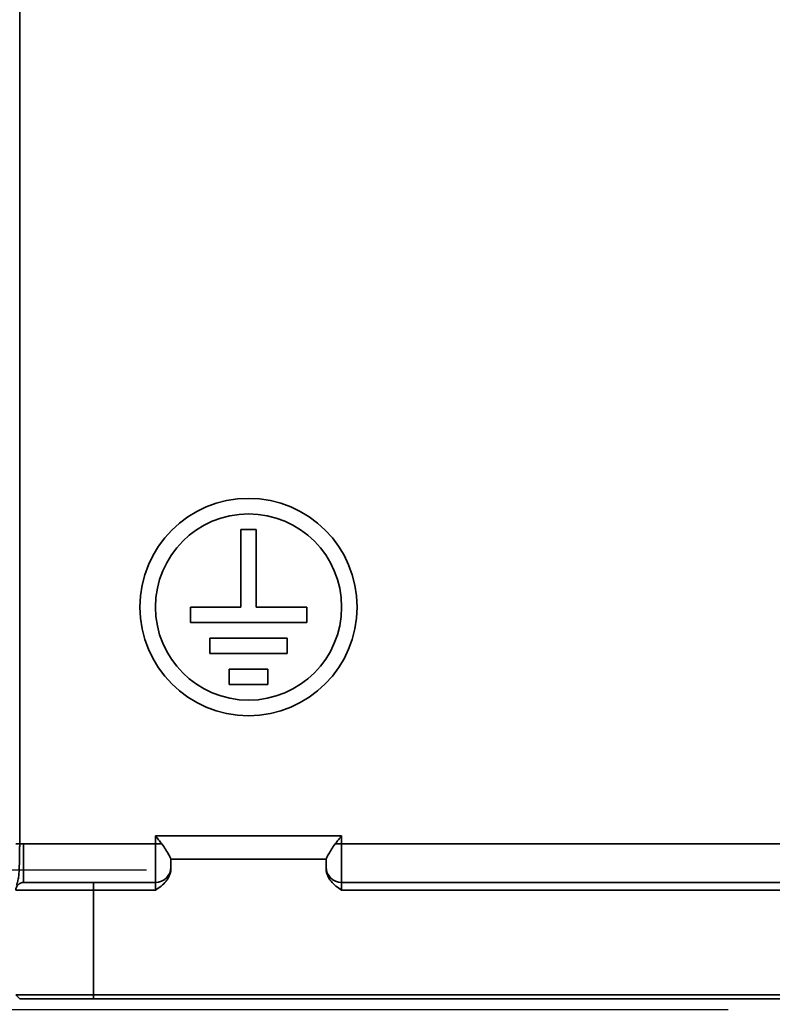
# Model space of a CAD drawing. Header units: millimetres. Extents: x 609 to 1177, y -109 to 470.
# Tile 26 of 40: x 797 to 817, y 206 to 231. Entities that reach past the tile are written whole.
import ezdxf

# ---------------------------------------------------------------- set-up
doc = ezdxf.new("R2010")
doc.units = ezdxf.units.MM
doc.header["$PDSIZE"] = -1
doc.dimstyles.new('ISO-25', dxfattribs={"dimtxt": 2.5, "dimasz": 2, "dimexe": 1.5, "dimexo": 0.625, "dimtad": 1, "dimdec": 1, "dimlfac": 5, "dimtxsty": 'Standard', "dimcen": 2.5, "dimclrd": 1, "dimclre": 1, "dimadec": 0, "dimazin": 0, "dimtfac": 1, "dimtdec": 1, "dimtmove": 0, "dimatfit": 3, "dimfxl": 1, "dimarcsym": 0})

# ---------------------------------------------------------------- blocks, each defined once
blk = doc.blocks.new('*D59')
at = {"color": 1, "lineweight": -2, "transparency": 16777216}
for p, q in [((763.052, 211.569), (763.052, 218.153)), ((800.721, 209.569), (761.552, 209.569)), ((763.052, 205.969), (763.052, 209.569)), ((815.721, 205.969), (761.552, 205.969)), ((763.052, 203.969), (763.052, 201.969))]:
    blk.add_line(p, q, dxfattribs=at)
at = {"color": 1, "transparency": 16777216}
for points in [[(762.718, 211.569), (763.385, 211.569), (763.052, 209.569)], [(762.718, 203.969), (763.385, 203.969), (763.052, 205.969)]]:
    blk.add_solid(points, dxfattribs=at)
at = {"layer": 'Defpoints', "color": 0, "transparency": 16777216}
for p in [(763.052, 209.569), (801.346, 209.569), (816.346, 205.969)]:
    blk.add_point(p, dxfattribs=at)
at = {"color": 0, "transparency": 16777216, "insert": (761.177, 215.861), "char_height": 2.5, "attachment_point": 5, "rotation": 90}
blk.add_mtext('18', dxfattribs=at)
blk = doc.blocks.new('*D60')
at = {"color": 1, "lineweight": -2, "transparency": 16777216}
for p, q in [((850.038, 284.199), (743.538, 284.199)), ((745.038, 282.199), (745.038, 207.969)), ((815.721, 205.969), (743.538, 205.969))]:
    blk.add_line(p, q, dxfattribs=at)
at = {"color": 1, "transparency": 16777216}
for points in [[(744.705, 282.199), (745.372, 282.199), (745.038, 284.199)], [(744.705, 207.969), (745.372, 207.969), (745.038, 205.969)]]:
    blk.add_solid(points, dxfattribs=at)
at = {"layer": 'Defpoints', "color": 0, "transparency": 16777216}
for p in [(850.663, 284.199), (745.038, 205.969), (816.346, 205.969)]:
    blk.add_point(p, dxfattribs=at)
at = {"color": 0, "transparency": 16777216, "insert": (743.163, 240.692), "char_height": 2.5, "attachment_point": 5, "rotation": 90}
blk.add_mtext('319', dxfattribs=at)

msp = doc.modelspace()

# ---------------------------------------------------------------- linework, layer by layer
at = {"linetype": 'Continuous', "lineweight": 35}
for p, q in [((797.45374, 233.2503), (797.45374, 210.24613)), ((803.55374, 218.3503), (803.15374, 218.3503)), ((803.15374, 218.3503), (803.15374, 216.3503)), ((803.55374, 216.3503), (803.55374, 218.3503)), ((801.85374, 216.3503), (801.85374, 215.9503)), ((803.15374, 216.3503), (801.85374, 216.3503)), ((804.85374, 216.3503), (803.55374, 216.3503)), ((804.85374, 215.9503), (804.85374, 216.3503)), ((801.85374, 215.9503), (804.85374, 215.9503)), ((802.35374, 215.5503), (802.35374, 215.1503)), ((804.35374, 215.5503), (802.35374, 215.5503)), ((804.35374, 215.1503), (804.35374, 215.5503)), ((802.35374, 215.1503), (804.35374, 215.1503)), ((802.85374, 214.7503), (802.85374, 214.3503)), ((803.85374, 214.7503), (802.85374, 214.7503)), ((803.85374, 214.3503), (803.85374, 214.7503)), ((802.85374, 214.3503), (803.85374, 214.3503)), ((800.95374, 210.4503), (805.75374, 210.4503)), ((800.95374, 210.2503), (800.95374, 210.4503)), ((805.75374, 210.4503), (805.75374, 210.2503)), ((797.35374, 210.24613), (797.45374, 210.24613)), ((797.55374, 209.2503), (797.55374, 210.2503)), ((797.55374, 210.2503), (800.95374, 210.2503)), ((800.95374, 209.2503), (800.95374, 210.2503)), ((800.95374, 210.2503), (801.11583, 210.2503)), ((805.75374, 210.2503), (805.59164, 210.2503)), ((805.75374, 210.2503), (805.75374, 209.2503)), ((805.75374, 210.2503), (824.35374, 210.2503)), ((801.35374, 209.8503), (801.35374, 209.85231)), ((801.35374, 209.8503), (801.35374, 209.61599)), ((801.35374, 209.8503), (805.35374, 209.8503)), ((805.35374, 209.85231), (805.35374, 209.8503)), ((805.35374, 209.8503), (805.35374, 209.61599)), ((797.55374, 209.2503), (799.35374, 209.2503)), ((799.35374, 209.0503), (799.35374, 209.2503)), ((799.35374, 209.2503), (800.95374, 209.2503)), ((800.95374, 209.0503), (800.95374, 209.2503)), ((805.75374, 209.2503), (805.75374, 209.0503)), ((805.75374, 209.2503), (831.15374, 209.2503)), ((799.35374, 209.0503), (797.35374, 209.0503)), ((800.95374, 209.0503), (799.35374, 209.0503)), ((799.35374, 209.0503), (799.35374, 206.3503)), ((831.15374, 209.0503), (805.75374, 209.0503)), ((797.35374, 206.3503), (799.35374, 206.3503)), ((797.45374, 206.2503), (797.35374, 206.3503)), ((799.35374, 206.3503), (833.35374, 206.3503)), ((799.35374, 206.3503), (799.35374, 206.2503)), ((799.35374, 206.2503), (797.45374, 206.2503)), ((833.35374, 206.2503), (799.35374, 206.2503))]:
    msp.add_line(p, q, dxfattribs=at)
for radius in [2.8, 2.4]:
    msp.add_circle((803.35374, 216.3503), radius, dxfattribs=at)
for centre, radius, start, end in [((797.55374, 209.0503), 1.2, 90, 94.780192), ((800.95374, 209.6503), 0.4, 270, 0), ((805.75374, 209.6503), 0.4, 180, 270), ((797.55374, 209.0503), 0.2, 90, 180)]:
    msp.add_arc(centre, radius, start, end, dxfattribs=at)
for points, knots in [([(801.11583, 210.2503), (801.08957, 210.28323), (801.06284, 210.31632), (801.00873, 210.38295), (800.98112, 210.41677), (800.95374, 210.4503)], [0, 0, 0, 0, 0.5, 0.5, 1, 1, 1, 1]), ([(805.59164, 210.2503), (805.61791, 210.28323), (805.64463, 210.31632), (805.69874, 210.38295), (805.72636, 210.41677), (805.75374, 210.4503)], [0, 0, 0, 0, 0.5, 0.5, 1, 1, 1, 1]), ([(797.45374, 210.24613), (797.45362, 210.232), (797.45338, 210.20414), (797.453, 210.16304), (797.45259, 210.1233), (797.45218, 210.08495), (797.45148, 210.02568), (797.45041, 209.94868), (797.44878, 209.85445), (797.44678, 209.76526), (797.44423, 209.67915), (797.441, 209.59807), (797.43684, 209.52267), (797.43144, 209.45335), (797.42435, 209.38987), (797.41503, 209.33173), (797.405, 209.28696), (797.39563, 209.25214), (797.38799, 209.22591), (797.37994, 209.19933), (797.37478, 209.18105), (797.37218, 209.17185)], [0, 0, 0, 0, 0.02970173, 0.0585462, 0.08653326, 0.11366278, 0.13993469, 0.21312241, 0.28033285, 0.35029609, 0.42025806, 0.49087806, 0.56145566, 0.63196218, 0.70313285, 0.77537972, 0.84847271, 0.8855963, 0.92323066, 0.96134636, 1, 1, 1, 1]), ([(801.35374, 209.85231), (801.35374, 209.85485), (801.35202, 209.85975), (801.34566, 209.87406), (801.34095, 209.88358), (801.32905, 209.90655), (801.3219, 209.91995), (801.30531, 209.95039), (801.29582, 209.96754), (801.27511, 210.00428), (801.26385, 210.02395), (801.23943, 210.06563), (801.22618, 210.08779), (801.18414, 210.15561), (801.15311, 210.20356), (801.11583, 210.2503)], [0, 0, 0, 0, 0.125, 0.125, 0.25, 0.25, 0.375, 0.375, 0.5, 0.5, 0.625, 0.625, 0.75, 0.75, 1, 1, 1, 1]), ([(805.35374, 209.85231), (805.35374, 209.85485), (805.35546, 209.85975), (805.36182, 209.87406), (805.36653, 209.88358), (805.37842, 209.90655), (805.38558, 209.91995), (805.40216, 209.95039), (805.41166, 209.96754), (805.43237, 210.00428), (805.44363, 210.02395), (805.46805, 210.06563), (805.4813, 210.08779), (805.52333, 210.15561), (805.55436, 210.20356), (805.59164, 210.2503)], [0, 0, 0, 0, 0.125, 0.125, 0.25, 0.25, 0.375, 0.375, 0.5, 0.5, 0.625, 0.625, 0.75, 0.75, 1, 1, 1, 1]), ([(801.35374, 209.61599), (801.35374, 209.58554), (801.35068, 209.5556), (801.33902, 209.49663), (801.3303, 209.46735), (801.30806, 209.41117), (801.29461, 209.38426), (801.26358, 209.33253), (801.2459, 209.30764), (801.18901, 209.23765), (801.14551, 209.19647), (801.05242, 209.12012), (801.00279, 209.08499), (800.95374, 209.0503)], [0, 0, 0, 0, 0.125, 0.125, 0.25, 0.25, 0.375, 0.375, 0.5, 0.5, 0.75, 0.75, 1, 1, 1, 1]), ([(805.35374, 209.61599), (805.35374, 209.58554), (805.3568, 209.5556), (805.36846, 209.49663), (805.37717, 209.46735), (805.39941, 209.41117), (805.41287, 209.38426), (805.44389, 209.33253), (805.46157, 209.30764), (805.51847, 209.23765), (805.56196, 209.19647), (805.65506, 209.12012), (805.70468, 209.08499), (805.75374, 209.0503)], [0, 0, 0, 0, 0.125, 0.125, 0.25, 0.25, 0.375, 0.375, 0.5, 0.5, 0.75, 0.75, 1, 1, 1, 1])]:
    msp.add_open_spline(points, degree=3, knots=knots, dxfattribs=at)

# ---------------------------------------------------------------- dimensions: what is measured, and where the dimension line sits
dim = msp.add_linear_dim(base=(745.03821, 205.96937), p1=(850.66327, 284.19937), p2=(816.34589, 205.96937), angle=90, text='319', dimstyle='ISO-25')
dim.commit()
dim.dimension.update_dxf_attribs({"geometry": '*D60', "text_midpoint": (745.03821, 240.69151), "dimtype": 160})
dim = msp.add_linear_dim(base=(763.05168, 209.56937), p1=(816.34589, 205.96937), p2=(801.34589, 209.56937), angle=90, dimstyle='ISO-25')
dim.commit()
dim.dimension.update_dxf_attribs({"geometry": '*D59', "text_midpoint": (761.17668, 215.86104)})

doc.saveas('drawing.dxf')
